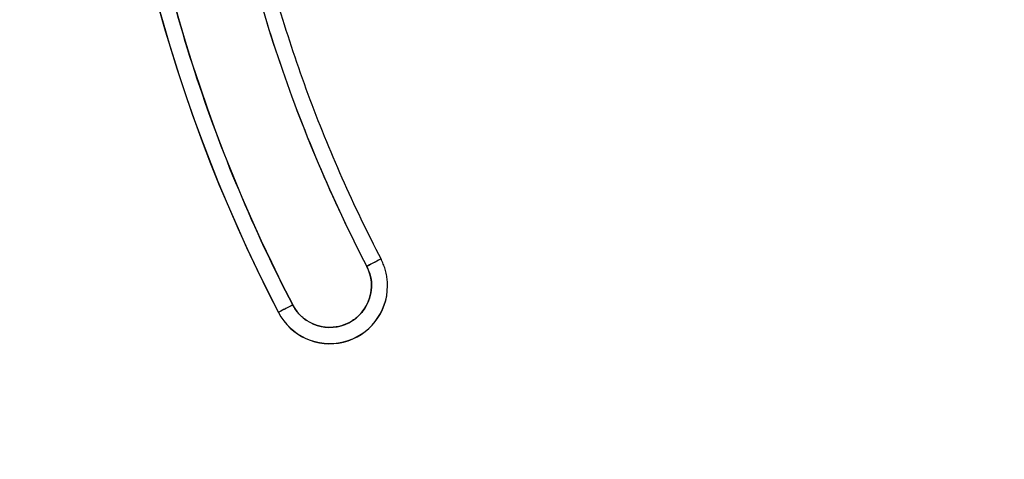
# Model space of a CAD drawing. Extents: x 807 to 1172, y 30 to 260.
# Tile 166 of 214: x 975.984 to 977.191, y 165.222 to 165.761. Entities that reach past the tile are written whole.
import ezdxf

# ---------------------------------------------------------------- set-up
doc = ezdxf.new("R2010")
doc.units = 0
doc.header["$LTSCALE"] = 4
doc.header["$MEASUREMENT"] = 0
doc.layers.get('0').update_dxf_attribs({"linetype": 'CONTINUOUS'})
doc.layers.get('DEFPOINTS').update_dxf_attribs({"linetype": 'CONTINUOUS'})
doc.styles.add('ROMANS', font='romans.shx')
doc.dimstyles.new('Default (ANSI)', dxfattribs={"dimscale": 20, "dimtxt": 0.07, "dimasz": 0.07, "dimexe": 0.125, "dimexo": 0.0625, "dimgap": 0.031496, "dimtad": 0, "dimtih": 1, "dimtoh": 1, "dimrnd": 1e-08, "dimzin": 0, "dimdsep": 46, "dimtxsty": 'ROMANS', "dimblk": 'Filled-1', "dimcen": 0.09, "dimdle": 0.393701, "dimclrd": 256, "dimclre": 256, "dimclrt": 256, "dimadec": 0, "dimazin": 0, "dimtfac": 0.928571, "dimtofl": 0, "dimtmove": 0, "dimatfit": 3, "dimfxl": 1, "dimtolj": 1, "dimtzin": 0, "dimlwd": -1, "dimlwe": -1, "dimarcsym": 0})

# ---------------------------------------------------------------- blocks, each defined once
blk = doc.blocks.new('Filled-1')
at = {"color": 0}
for p, q in [((0, 0), (-1, 0.17857)), ((-1, 0.17857), (-1, -0.17857)), ((-1, 0), (0, 0)), ((-1, -0.17857), (0, 0))]:
    blk.add_line(p, q, dxfattribs=at)
at = {"color": 0, "flags": 128}
blk.add_lwpolyline([(-1, -0.17857), (0, 0), (-1, 0.17857), (-1, -0.17857)], dxfattribs=at)
at = {"color": 0}
blk.add_solid([(-1, -0.17857), (0, 0), (-1, 0.17857), (-1, -0.17857)], dxfattribs=at)
blk = doc.blocks.new('*D76')
at = {"transparency": 16777216}
for p, q in [((976.1389, 199.4239), (966.2743, 199.4239)), ((968.7743, 198.0239), (968.7743, 173.21)), ((968.7743, 137.4489), (968.7743, 162.2627)), ((976.1389, 136.0489), (966.2743, 136.0489))]:
    blk.add_line(p, q, dxfattribs=at)
at = {"layer": 'DEFPOINTS', "color": 0, "transparency": 16777216}
for p in [(968.7743, 199.4239), (977.3889, 199.4239), (977.3889, 136.0489)]:
    blk.add_point(p, dxfattribs=at)
at = {"transparency": 16777216, "xscale": 1.400000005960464, "yscale": 1.400000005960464, "zscale": 1.400000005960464}
for p, rotation in [((968.7743, 199.4239), 90), ((968.7743, 136.0489), 270)]:
    blk.add_blockref('Filled-1', p, dxfattribs=dict(at, rotation=rotation))
at = {"transparency": 16777216, "insert": (968.7743, 167.7364), "char_height": 1.4, "attachment_point": 5, "style": 'ROMANS'}
blk.add_mtext('\\A1;\\fTahoma|b0|i0;\\H1.5400;63.37\\P\\fTahoma|b0|i0;\\H1.5400;DOOR\\P\\fTahoma|b0|i0;\\H1.5400;HEIGHT\\P\\fTahoma|b0|i0;\\H1.5400;(2 PL.)', dxfattribs=at)

msp = doc.modelspace()

# ---------------------------------------------------------------- linework, layer by layer
for p, q in [((976.4348, 165.4345), (976.4348, 165.4347)), ((976.301, 165.4021), (976.301, 165.4018)), ((976.301, 165.4018), (976.301, 165.4021))]:
    msp.add_line(p, q)
for centre, radius, end in [((976.3639, 165.4348), 0.0512, 27.4634), ((976.3639, 165.4347), 0.0709, 0), ((976.3639, 165.4347), 0.0709, 360), ((976.3639, 165.4345), 0.0709, 0)]:
    msp.add_arc(centre, radius, 207.4634, end)
for centre, major_axis, ratio, start_param, end_param in [((977.9988, 166.2845), (-1.9134, 0), 0.999999, 6.270372, 6.762512), ((977.9988, 166.2845), (-1.9134, 0), 0.999999, 6.270372, 6.762512), ((977.9988, 166.2845), (-1.8937, 0), 0.999999, 6.270372, 6.762512), ((977.9988, 166.2842), (-1.9134, 0), 0.999999, 0, 0.479327), ((977.9988, 166.2845), (-1.7913, 0), 0.999999, 0.166921, 0.479327), ((976.4093, 165.4583), (0.0175, 0.0091), 0.00113, 6.282598, 7.853399), ((976.4093, 165.4583), (0.0175, 0.0091), 0.00113, 6.282598, 7.853394), ((976.3185, 165.4111), (-0.0175, -0.0091), 0.00113, 4.711802, 6.282598), ((976.3185, 165.4111), (-0.0175, -0.0091), 0.00113, 4.711797, 6.282598)]:
    msp.add_ellipse(centre, major_axis=major_axis, ratio=ratio, start_param=start_param, end_param=end_param)
for points, knots in [([(976.3185, 165.4112), (976.2946, 165.4572), (976.2727, 165.504), (976.2527, 165.5517), (976.2326, 165.5994), (976.2145, 165.648), (976.1985, 165.6973), (976.1824, 165.7465), (976.1684, 165.7964), (976.1564, 165.8468), (976.1444, 165.8972), (976.1345, 165.9481), (976.1267, 165.9993), (976.1189, 166.0505), (976.1132, 166.1021), (976.1096, 166.1537), (976.1061, 166.2053), (976.1046, 166.257), (976.1053, 166.3088)], [0, 0, 0, 0, 0.166667, 0.166667, 0.166667, 0.333333, 0.333333, 0.333333, 0.5, 0.5, 0.5, 0.666667, 0.666667, 0.666667, 0.833333, 0.833333, 0.833333, 1, 1, 1, 1]), ([(976.2324, 165.9869), (976.2401, 165.9408), (976.2497, 165.8952), (976.261, 165.85), (976.2723, 165.8048), (976.2854, 165.76), (976.3002, 165.7157), (976.315, 165.6714), (976.3316, 165.6277), (976.3498, 165.5848), (976.368, 165.5419), (976.3878, 165.4998), (976.4093, 165.4584)], [0, 0, 0, 0, 0.25, 0.25, 0.25, 0.5, 0.5, 0.5, 0.75, 0.75, 0.75, 1, 1, 1, 1]), ([(976.2518, 165.9901), (976.2579, 165.9537), (976.2652, 165.9175), (976.282, 165.8457), (976.2915, 165.81), (976.3127, 165.7393), (976.3244, 165.7043), (976.35, 165.6351), (976.3639, 165.6009), (976.3938, 165.5334), (976.4098, 165.5002), (976.4268, 165.4674)], [0.1669209, 0.1669209, 0.1669209, 0.1669209, 0.229402, 0.229402, 0.2918832, 0.2918832, 0.3543643, 0.3543643, 0.4168455, 0.4168455, 0.4793266, 0.4793266, 0.4793266, 0.4793266]), ([(976.4348, 165.4347), (976.4348, 165.437), (976.4347, 165.4393), (976.4343, 165.4438), (976.4339, 165.446), (976.4331, 165.4505), (976.4325, 165.4527), (976.4312, 165.457), (976.4305, 165.4592), (976.4288, 165.4634), (976.4279, 165.4654), (976.4268, 165.4674)], [3.1415927, 3.1415927, 3.1415927, 3.1415927, 3.237458, 3.237458, 3.3333233, 3.3333233, 3.4291886, 3.4291886, 3.5250539, 3.5250539, 3.6209193, 3.6209193, 3.6209193, 3.6209193]), ([(976.4093, 165.4584), (976.4114, 165.4543), (976.4129, 165.4502), (976.4139, 165.4459), (976.4149, 165.4415), (976.4153, 165.437), (976.4151, 165.4325), (976.4149, 165.4281), (976.4141, 165.4236), (976.4127, 165.4194), (976.4114, 165.4151), (976.4095, 165.411), (976.4071, 165.4073), (976.4047, 165.4035), (976.4018, 165.4), (976.3985, 165.397), (976.3952, 165.394), (976.3915, 165.3914), (976.3875, 165.3894), (976.3836, 165.3873), (976.3793, 165.3858), (976.375, 165.3848), (976.3706, 165.3838), (976.3661, 165.3834), (976.3616, 165.3836), (976.3572, 165.3838), (976.3527, 165.3846), (976.3485, 165.386), (976.3442, 165.3873), (976.3401, 165.3892), (976.3364, 165.3916), (976.3326, 165.3941), (976.3291, 165.397), (976.3261, 165.4002), (976.3232, 165.4035), (976.3206, 165.4071), (976.3185, 165.4112)], [0, 0, 0, 0, 0.083333, 0.083333, 0.083333, 0.166667, 0.166667, 0.166667, 0.25, 0.25, 0.25, 0.333333, 0.333333, 0.333333, 0.416667, 0.416667, 0.416667, 0.5, 0.5, 0.5, 0.583333, 0.583333, 0.583333, 0.666667, 0.666667, 0.666667, 0.75, 0.75, 0.75, 0.833333, 0.833333, 0.833333, 0.916667, 0.916667, 0.916667, 1, 1, 1, 1])]:
    msp.add_open_spline(points, degree=3, knots=knots)

# ---------------------------------------------------------------- dimensions: what is measured, and where the dimension line sits
dim = msp.add_linear_dim(base=(968.7743279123, 199.4238877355), p1=(977.3888702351, 136.0488877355), p2=(977.388870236, 199.4238877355), angle=270, text='\\fTahoma|b0|i0;\\H1.5400;<>\\P\\fTahoma|b0|i0;\\H1.5400;DOOR\\P\\fTahoma|b0|i0;\\H1.5400;HEIGHT\\P\\fTahoma|b0|i0;\\H1.5400;(2 PL.)', dimstyle='Default (ANSI)', override={"dimgap": 0.031496, "dimdec": 2, "dimtol": 0, "dimlim": 0, "dimtp": 0, "dimtm": 0, "dimtdec": 2, "dimatfit": 1})
dim.commit()
dim.dimension.update_dxf_attribs({"geometry": '*D76', "text_midpoint": (968.7743279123, 167.7363877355), "dimtype": 160})

doc.saveas('drawing.dxf')
